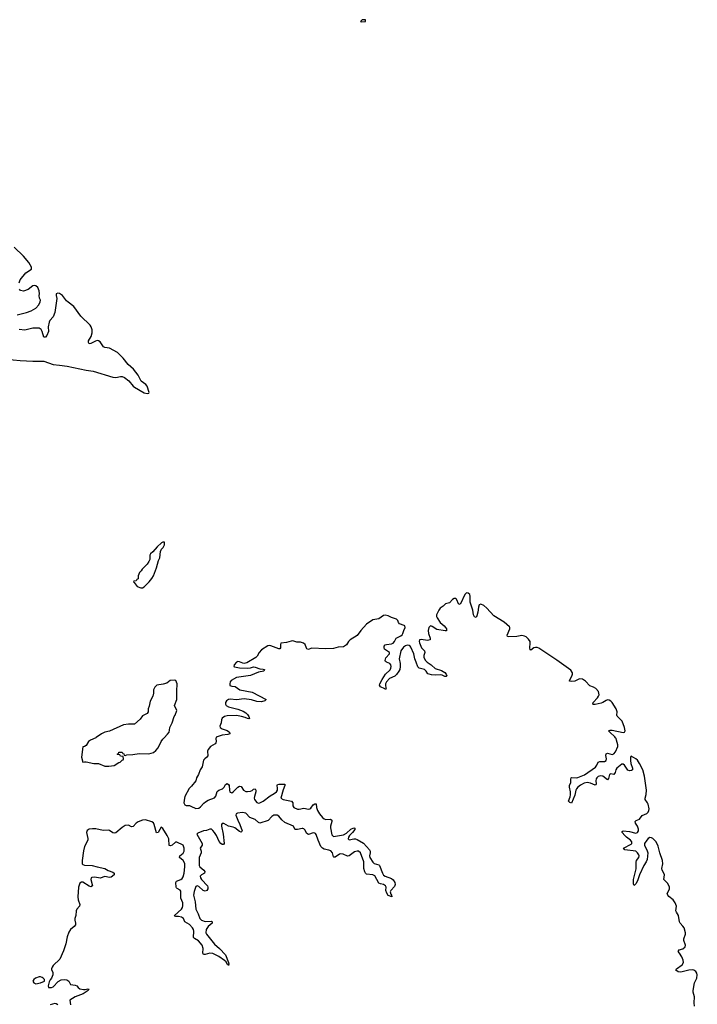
# Model space of a CAD drawing. Header units: inches. Extents: x 2528705 to 2676837, y 911742 to 1023252.
# Tile 92 of 143: x 2594742 to 2603396, y 976595 to 989172. Entities that reach past the tile are written whole.
import ezdxf

# ---------------------------------------------------------------- set-up
doc = ezdxf.new("R2010")
doc.units = ezdxf.units.IN
doc.header["$MEASUREMENT"] = 0
for name, color, linetype in [('C5997', 7, 'Continuous'), ('C5998', 7, 'Continuous'), ('C6907', 7, 'Continuous'), ('C6908', 7, 'Continuous')]:
    doc.layers.add(name, color=color, linetype=linetype)

msp = doc.modelspace()

# ---------------------------------------------------------------- linework, layer by layer
at = {"layer": 'C5997', "color": 5, "elevation": 20}
for points in [[(2597250, 980000), (2597246, 979990), (2597252, 979950), (2597247, 979933), (2597237, 979923), (2597180, 979890), (2597151, 979850), (2597142, 979830), (2597146, 979770), (2597134, 979750), (2597105, 979730), (2597088, 979712), (2597071, 979629), (2597049, 979590), (2597026, 979530), (2597002, 979490), (2596990, 979450), (2596938, 979382), (2596905, 979350), (2596850, 979250), (2596845, 979230), (2596839, 979170), (2596850, 979144), (2596870, 979133), (2596910, 979133), (2596928, 979128), (2596990, 979097), (2597030, 979102), (2597050, 979116), (2597094, 979166), (2597117, 979183), (2597150, 979203), (2597228, 979232), (2597245, 979255), (2597265, 979315), (2597287, 979330), (2597332, 979348), (2597352, 979370), (2597370, 979402), (2597390, 979415), (2597410, 979403), (2597416, 979390), (2597420, 979330), (2597426, 979310), (2597430, 979304), (2597450, 979298), (2597470, 979307), (2597530, 979368), (2597550, 979381), (2597570, 979379), (2597602, 979330), (2597630, 979313), (2597652, 979312), (2597690, 979319), (2597712, 979328), (2597730, 979343), (2597750, 979348), (2597759, 979330), (2597760, 979310), (2597739, 979250), (2597737, 979230), (2597742, 979210), (2597770, 979173), (2597790, 979165), (2597810, 979167), (2597850, 979189), (2597941, 979259), (2597993, 979287), (2598021, 979310), (2598033, 979330), (2598035, 979355), (2598030, 979390), (2598036, 979404), (2598051, 979409), (2598128, 979408), (2598130, 979390), (2598105, 979335), (2598078, 979230), (2598108, 979210), (2598215, 979190), (2598230, 979170), (2598232, 979130), (2598243, 979110), (2598290, 979089), (2598313, 979087), (2598370, 979099), (2598430, 979086), (2598446, 979090), (2598459, 979101), (2598490, 979141), (2598510, 979157), (2598530, 979156), (2598532, 979110), (2598544, 979070), (2598570, 979030), (2598610, 978982), (2598630, 978965), (2598650, 978955), (2598710, 978960), (2598728, 978948), (2598730, 978930), (2598711, 978870), (2598710, 978850), (2598730, 978759), (2598750, 978737), (2598879, 978761), (2598917, 978783), (2598970, 978832), (2599010, 978850), (2599024, 978844), (2599024, 978830), (2598994, 978790), (2598955, 978750), (2598942, 978730), (2598936, 978710), (2598950, 978695), (2599010, 978708), (2599030, 978708), (2599050, 978701), (2599133, 978653), (2599210, 978570), (2599219, 978550), (2599220, 978530), (2599210, 978490), (2599213, 978470), (2599250, 978410), (2599270, 978393), (2599330, 978378), (2599339, 978370), (2599374, 978270), (2599390, 978244), (2599410, 978232), (2599490, 978201), (2599510, 978185), (2599531, 978150), (2599536, 978124), (2599530, 978101), (2599482, 978050), (2599475, 978030), (2599481, 978001), (2599492, 977988), (2599494, 977970), (2599450, 977985), (2599430, 978014), (2599420, 978050), (2599424, 978090), (2599415, 978110), (2599390, 978124), (2599350, 978134), (2599330, 978144), (2599276, 978236), (2599250, 978251), (2599170, 978258), (2599158, 978270), (2599148, 978288), (2599139, 978330), (2599137, 978417), (2599095, 978530), (2599071, 978551), (2599050, 978553), (2599018, 978542), (2598950, 978492), (2598930, 978486), (2598874, 978514), (2598842, 978518), (2598825, 978515), (2598770, 978475), (2598755, 978475), (2598750, 978479), (2598736, 978530), (2598715, 978555), (2598690, 978566), (2598630, 978578), (2598610, 978588), (2598590, 978609), (2598554, 978690), (2598530, 978766), (2598518, 978778), (2598510, 978783), (2598490, 978784), (2598430, 978762), (2598410, 978778), (2598385, 978825), (2598370, 978838), (2598360, 978840), (2598350, 978842), (2598290, 978826), (2598266, 978826), (2598254, 978834), (2598238, 978870), (2598130, 978916), (2598090, 978950), (2598050, 979000), (2598030, 979011), (2597987, 979010), (2597964, 978996), (2597916, 978944), (2597810, 978911), (2597790, 978917), (2597750, 978957), (2597683, 978983), (2597630, 979037), (2597586, 979046), (2597522, 979038), (2597508, 979030), (2597504, 979010), (2597526, 978946), (2597555, 978890), (2597582, 978810), (2597579, 978801), (2597570, 978794), (2597550, 978801), (2597490, 978849), (2597470, 978858), (2597410, 978869), (2597350, 978904), (2597330, 978905), (2597319, 978890), (2597319, 978870), (2597341, 978770), (2597352, 978650), (2597344, 978636), (2597330, 978635), (2597309, 978650), (2597290, 978676), (2597256, 978750), (2597230, 978790), (2597210, 978815), (2597190, 978831), (2597170, 978831), (2597130, 978816), (2597090, 978811), (2597018, 978782), (2597004, 978770), (2597071, 978649), (2597071, 978629), (2597046, 978590), (2597060, 978550), (2597060, 978530), (2597036, 978470), (2597035, 978370), (2597042, 978350), (2597094, 978310), (2597108, 978290), (2597103, 978270), (2597064, 978250), (2597048, 978230), (2597053, 978210), (2597065, 978190), (2597139, 978110), (2597146, 978090), (2597145, 978070), (2597134, 978050), (2597110, 978041), (2597084, 978050), (2597030, 978100), (2597010, 978107), (2596990, 978098), (2596970, 978038), (2596961, 977990), (2596983, 977903), (2596990, 977811), (2597021, 977750), (2597044, 977690), (2597066, 977670), (2597110, 977653), (2597190, 977656), (2597201, 977650), (2597200, 977630), (2597150, 977588), (2597124, 977550), (2597120, 977510), (2597127, 977490), (2597230, 977362), (2597292, 977310), (2597370, 977227), (2597410, 977130), (2597413, 977107), (2597410, 977089), (2597404, 977104), (2597390, 977109), (2597377, 977137), (2597356, 977156), (2597284, 977204), (2597210, 977245), (2597170, 977250), (2597110, 977232), (2597090, 977230), (2597083, 977250), (2597087, 977310), (2597073, 977350), (2597024, 977404), (2596975, 977435), (2596963, 977450), (2596966, 977530), (2596962, 977550), (2596950, 977570), (2596910, 977613), (2596850, 977648), (2596833, 977690), (2596810, 977710), (2596770, 977717), (2596736, 977716), (2596723, 977723), (2596720, 977730), (2596807, 977810), (2596820, 977830), (2596827, 977853), (2596827, 977890), (2596801, 977950), (2596799, 978039), (2596790, 978055), (2596753, 978073), (2596743, 978083), (2596739, 978090), (2596735, 978150), (2596746, 978170), (2596799, 978190), (2596817, 978203), (2596830, 978224), (2596842, 978270), (2596853, 978350), (2596850, 978393), (2596832, 978432), (2596785, 978470), (2596789, 978490), (2596830, 978524), (2596844, 978550), (2596841, 978590), (2596828, 978630), (2596750, 978667), (2596730, 978665), (2596691, 978629), (2596670, 978619), (2596650, 978625), (2596645, 978710), (2596626, 978750), (2596570, 978840), (2596550, 978856), (2596530, 978830), (2596510, 978790), (2596490, 978786), (2596460, 978890), (2596450, 978912), (2596430, 978924), (2596350, 978953), (2596311, 978949), (2596254, 978926), (2596230, 978910), (2596190, 978867), (2596170, 978863), (2596130, 978884), (2596090, 978878), (2596050, 978852), (2595970, 978784), (2595950, 978781), (2595930, 978786), (2595890, 978816), (2595870, 978821), (2595810, 978815), (2595716, 978836), (2595670, 978838), (2595630, 978832), (2595605, 978815), (2595596, 978790), (2595613, 978713), (2595613, 978690), (2595571, 978610), (2595555, 978555), (2595538, 978430), (2595540, 978390), (2595550, 978380), (2595570, 978373), (2595669, 978369), (2595730, 978349), (2595829, 978329), (2595870, 978306), (2595930, 978284), (2595949, 978270), (2595950, 978250), (2595910, 978218), (2595890, 978216), (2595830, 978226), (2595770, 978208), (2595702, 978218), (2595665, 978215), (2595657, 978210), (2595652, 978190), (2595670, 978110), (2595650, 978097), (2595630, 978104), (2595550, 978154), (2595530, 978156), (2595510, 978143), (2595495, 978090), (2595485, 977970), (2595489, 977929), (2595510, 977870), (2595506, 977850), (2595474, 977810), (2595465, 977790), (2595459, 977730), (2595447, 977690), (2595447, 977670), (2595457, 977630), (2595456, 977610), (2595439, 977590), (2595390, 977550), (2595370, 977516), (2595350, 977458), (2595332, 977368), (2595301, 977279), (2595253, 977170), (2595170, 977090), (2595156, 977070), (2595149, 977050), (2595150, 977034), (2595164, 977004), (2595167, 976970), (2595150, 976928), (2595131, 976909), (2595118, 976882), (2595106, 976830), (2595111, 976811), (2595114, 976810), (2595150, 976810), (2595170, 976818), (2595233, 976887), (2595270, 976908), (2595310, 976913), (2595346, 976906), (2595359, 976899), (2595370, 976890), (2595390, 976850), (2595450, 976840), (2595470, 976829), (2595488, 976808), (2595510, 976791), (2595557, 976783), (2595577, 976783), (2595613, 976793), (2595631, 976790), (2595620, 976780), (2595616, 976770), (2595552, 976730), (2595449, 976691), (2595382, 976650), (2595392, 976590)], [(2595716, 980000), (2595647, 979970), (2595619, 979950), (2595590, 979899), (2595571, 979889), (2595550, 979886), (2595530, 979750), (2595550, 979688), (2595570, 979694), (2595590, 979694), (2595690, 979671), (2595750, 979671), (2595830, 979639), (2595882, 979638), (2595950, 979647), (2596010, 979685), (2596026, 979690), (2596050, 979714), (2596062, 979718), (2596066, 979730), (2596062, 979762), (2596030, 979766), (2596022, 979782), (2595990, 979786), (2595986, 979790), (2596002, 979798), (2596010, 979814), (2596050, 979814), (2596058, 979798), (2596073, 979793), (2596078, 979778), (2596090, 979774), (2596110, 979782), (2596185, 979785), (2596270, 979799), (2596390, 979795), (2596449, 979811), (2596482, 979838), (2596509, 979870), (2596548, 979950), (2596570, 979982), (2596587, 980000)], [(2595230, 976590), (2595210, 976602), (2595190, 976606), (2595130, 976587)]]:
    msp.add_lwpolyline(points, dxfattribs=at)
msp.add_lwpolyline([(2594990, 976945), (2594945, 976930), (2594922, 976910), (2594912, 976890), (2594922, 976870), (2594950, 976858), (2595010, 976868), (2595058, 976890), (2595058, 976910), (2595042, 976930), (2595030, 976939), (2595010, 976944)], close=True, dxfattribs=at)
at = {"layer": 'C5998', "color": 5, "elevation": 20}
for points in [[(2599150, 989172), (2599114, 989170), (2599094, 989150), (2599110, 989146), (2599150, 989147), (2599158, 989150), (2599158, 989170)], [(2596590, 982498), (2596570, 982498), (2596554, 982490), (2596500, 982440), (2596444, 982376), (2596412, 982350), (2596405, 982330), (2596404, 982276), (2596392, 982250), (2596370, 982218), (2596305, 982155), (2596292, 982130), (2596272, 982110), (2596254, 982070), (2596254, 982030), (2596238, 982022), (2596230, 982006), (2596198, 982002), (2596194, 981990), (2596204, 981984), (2596243, 981930), (2596290, 981913), (2596310, 981916), (2596330, 981928), (2596397, 981990), (2596430, 982034), (2596450, 982070), (2596490, 982171), (2596514, 982266), (2596530, 982298), (2596539, 982381), (2596553, 982407), (2596575, 982430), (2596590, 982462)]]:
    msp.add_lwpolyline(points, close=True, dxfattribs=at)
for points in [[(2594735, 985810), (2594749, 985850), (2594820, 985940), (2594893, 985987), (2594895, 986010), (2594860, 986070), (2594790, 986150), (2594670, 986268)], [(2594710, 985401), (2594830, 985432), (2594890, 985454), (2594950, 985489), (2594987, 985530), (2595005, 985570), (2595007, 985590), (2594996, 985616), (2594989, 985649), (2594995, 985670), (2594990, 985708), (2594972, 985750), (2594950, 985772), (2594930, 985777), (2594910, 985774), (2594850, 985724), (2594790, 985704), (2594752, 985712), (2594739, 985730)], [(2594570, 984837), (2594750, 984817), (2594910, 984808), (2594992, 984812), (2595050, 984808), (2595170, 984766), (2595250, 984760), (2595350, 984745), (2595590, 984694), (2595682, 984682), (2595930, 984606), (2595970, 984601), (2596030, 984613), (2596050, 984613), (2596080, 984600), (2596137, 984557), (2596190, 984490), (2596210, 984476), (2596330, 984407), (2596370, 984397), (2596390, 984401), (2596396, 984410), (2596370, 984490), (2596353, 984510), (2596295, 984555), (2596254, 984630), (2596196, 984710), (2596128, 984768), (2596062, 984850), (2595990, 984919), (2595890, 984974), (2595830, 984984), (2595813, 984993), (2595770, 985058), (2595750, 985071), (2595730, 985073), (2595710, 985067), (2595650, 985037), (2595630, 985033), (2595621, 985050), (2595621, 985070), (2595655, 985125), (2595666, 985170), (2595666, 985210), (2595655, 985250), (2595641, 985270), (2595525, 985385), (2595433, 985510), (2595362, 985562), (2595342, 985582), (2595290, 985647), (2595250, 985673), (2595230, 985679), (2595210, 985670), (2595208, 985650), (2595216, 985610), (2595193, 985430), (2595170, 985377), (2595129, 985331), (2595119, 985310), (2595107, 985250), (2595110, 985190), (2595090, 985139), (2595070, 985115), (2595050, 985118), (2595031, 985191), (2595015, 985215), (2594990, 985232), (2594910, 985233), (2594810, 985207), (2594734, 985214)], [(2600000, 980805), (2599970, 980810), (2599955, 980815), (2599934, 980850), (2599910, 980870), (2599843, 980890), (2599827, 980907), (2599804, 980964), (2599788, 981010), (2599775, 981070), (2599738, 981158), (2599730, 981170), (2599718, 981178), (2599690, 981182), (2599670, 981175), (2599644, 981156), (2599608, 981110), (2599589, 981010), (2599600, 980950), (2599602, 980910), (2599595, 980870), (2599585, 980850), (2599553, 980807), (2599533, 980787), (2599465, 980755), (2599425, 980715), (2599414, 980690), (2599413, 980673), (2599418, 980638), (2599424, 980630), (2599420, 980620), (2599410, 980618), (2599404, 980624), (2599349, 980650), (2599336, 980670), (2599341, 980690), (2599370, 980746), (2599412, 980810), (2599473, 980867), (2599484, 980890), (2599486, 980910), (2599482, 980930), (2599470, 980947), (2599425, 980965), (2599414, 980974), (2599410, 980986), (2599419, 981021), (2599465, 981070), (2599463, 981090), (2599403, 981130), (2599396, 981150), (2599398, 981170), (2599410, 981185), (2599427, 981193), (2599490, 981199), (2599513, 981210), (2599529, 981230), (2599548, 981272), (2599610, 981300), (2599626, 981314), (2599637, 981330), (2599647, 981370), (2599666, 981410), (2599660, 981430), (2599654, 981434), (2599593, 981453), (2599580, 981470), (2599570, 981497), (2599554, 981514), (2599490, 981535), (2599450, 981556), (2599410, 981566), (2599390, 981561), (2599330, 981520), (2599250, 981506), (2599170, 981450), (2599097, 981370), (2599053, 981307), (2598963, 981250), (2598943, 981230), (2598914, 981186), (2598877, 981163), (2598810, 981155), (2598750, 981139), (2598650, 981134), (2598470, 981145), (2598430, 981128), (2598410, 981137), (2598404, 981144), (2598388, 981190), (2598368, 981210), (2598330, 981220), (2598280, 981220), (2598230, 981236), (2598210, 981235), (2598150, 981215), (2598078, 981210), (2598071, 981190), (2598073, 981147), (2598063, 981137), (2598050, 981134), (2597950, 981173), (2597930, 981178), (2597910, 981176), (2597830, 981122), (2597802, 981090), (2597776, 981044), (2597757, 981023), (2597645, 980955), (2597610, 980949), (2597590, 980952), (2597550, 980969), (2597530, 980972), (2597510, 980965), (2597482, 980930), (2597479, 980910), (2597486, 980906), (2597550, 980895), (2597650, 980890), (2597690, 980894), (2597730, 980904), (2597750, 980902), (2597810, 980879), (2597850, 980878), (2597870, 980870), (2597858, 980850), (2597790, 980837), (2597690, 980797), (2597510, 980769), (2597445, 980730), (2597430, 980713), (2597424, 980690), (2597428, 980668), (2597450, 980658), (2597496, 980656), (2597554, 980614), (2597710, 980584), (2597892, 980490), (2597872, 980470), (2597830, 980458), (2597770, 980462), (2597703, 980483), (2597610, 980498), (2597510, 980484), (2597429, 980491), (2597410, 980487), (2597382, 980470), (2597372, 980450), (2597369, 980430), (2597378, 980410), (2597410, 980396), (2597530, 980367), (2597598, 980338), (2597630, 980317), (2597650, 980296), (2597667, 980270), (2597676, 980244), (2597670, 980241), (2597650, 980245), (2597620, 980260), (2597573, 980273), (2597510, 980283), (2597390, 980278), (2597356, 980270), (2597327, 980250), (2597320, 980230), (2597317, 980190), (2597300, 980150), (2597304, 980130), (2597330, 980114), (2597390, 980092), (2597410, 980079), (2597422, 980070), (2597427, 980050), (2597400, 980040), (2597330, 980032), (2597253, 980007), (2597250, 980000)], [(2600000, 981426), (2599990, 981429), (2599966, 981410), (2599958, 981370), (2599961, 981330), (2599985, 981270), (2599985, 981250), (2599950, 981243), (2599870, 981257), (2599846, 981250), (2599843, 981230), (2599846, 981214), (2599863, 981170), (2599874, 981150), (2599911, 981110), (2599916, 981090), (2599903, 981050), (2599902, 981030), (2599922, 980990), (2599945, 980965), (2599998, 980930), (2600000, 980928)], [(2596587, 980000), (2596630, 980045), (2596649, 980071), (2596656, 980096), (2596658, 980130), (2596689, 980190), (2596715, 980270), (2596729, 980290), (2596749, 980350), (2596718, 980410), (2596748, 980490), (2596749, 980630), (2596755, 980655), (2596755, 980690), (2596735, 980730), (2596715, 980735), (2596666, 980730), (2596622, 980698), (2596575, 980685), (2596492, 980670), (2596470, 980646), (2596452, 980610), (2596452, 980570), (2596442, 980530), (2596410, 980466), (2596397, 980403), (2596382, 980370), (2596382, 980330), (2596372, 980310), (2596310, 980278), (2596282, 980238), (2596210, 980175), (2596130, 980175), (2596070, 980167), (2595890, 980084), (2595830, 980070), (2595788, 980050), (2595719, 980001), (2595716, 980000)]]:
    msp.add_lwpolyline(points, dxfattribs=at)
at = {"layer": 'C6907', "color": 5, "elevation": 20}
msp.add_lwpolyline([(2603359, 976570), (2603355, 976615), (2603358, 976690), (2603342, 976750), (2603342, 976770), (2603362, 976870), (2603390, 976930), (2603396, 976970), (2603391, 976991), (2603375, 977015), (2603351, 977031), (2603335, 977035), (2603288, 977032), (2603187, 977007), (2603150, 977010), (2603122, 977030), (2603129, 977050), (2603201, 977099), (2603219, 977130), (2603217, 977157), (2603200, 977200), (2603170, 977250), (2603151, 977270), (2603164, 977290), (2603210, 977305), (2603240, 977330), (2603244, 977350), (2603223, 977410), (2603223, 977430), (2603246, 977490), (2603247, 977510), (2603228, 977570), (2603213, 977593), (2603178, 977630), (2603167, 977650), (2603157, 977730), (2603128, 977770), (2603122, 977790), (2603128, 977850), (2603113, 977890), (2603089, 977930), (2603034, 977974), (2603018, 977990), (2603010, 978010), (2603034, 978050), (2603040, 978070), (2603039, 978090), (2603019, 978139), (2602970, 978190), (2602976, 978250), (2602970, 978270), (2602945, 978310), (2602941, 978330), (2602957, 978390), (2602952, 978430), (2602918, 978530), (2602895, 978615), (2602870, 978670), (2602830, 978712), (2602810, 978723), (2602790, 978724), (2602770, 978714), (2602750, 978692), (2602723, 978650), (2602723, 978623), (2602752, 978570), (2602763, 978530), (2602755, 978445), (2602744, 978416), (2602715, 978370), (2602659, 978250), (2602630, 978173), (2602610, 978134), (2602590, 978112), (2602580, 978130), (2602581, 978190), (2602614, 978326), (2602617, 978370), (2602614, 978410), (2602619, 978430), (2602651, 978470), (2602654, 978490), (2602650, 978505), (2602634, 978530), (2602610, 978551), (2602469, 978569), (2602455, 978590), (2602550, 978641), (2602558, 978650), (2602559, 978670), (2602544, 978690), (2602490, 978728), (2602469, 978750), (2602436, 978790), (2602436, 978804), (2602451, 978809), (2602530, 978801), (2602610, 978781), (2602630, 978788), (2602643, 978810), (2602646, 978834), (2602634, 978870), (2602607, 978910), (2602602, 978930), (2602616, 978944), (2602659, 978961), (2602692, 979008), (2602750, 979033), (2602767, 979050), (2602776, 979070), (2602779, 979090), (2602768, 979150), (2602759, 979170), (2602729, 979210), (2602729, 979230), (2602744, 979276), (2602745, 979330), (2602721, 979510), (2602699, 979590), (2602659, 979670), (2602630, 979715), (2602610, 979732), (2602550, 979763), (2602543, 979750), (2602542, 979710), (2602549, 979669), (2602569, 979610), (2602569, 979590), (2602557, 979583), (2602530, 979579), (2602510, 979585), (2602466, 979650), (2602450, 979663), (2602430, 979664), (2602370, 979610), (2602355, 979590), (2602345, 979555), (2602330, 979529), (2602290, 979537), (2602276, 979530), (2602262, 979478), (2602250, 979463), (2602191, 979511), (2602165, 979515), (2602130, 979503), (2602112, 979490), (2602104, 979476), (2602100, 979450), (2602106, 979410), (2602102, 979398), (2602090, 979394), (2602030, 979421), (2601990, 979428), (2601950, 979420), (2601904, 979396), (2601870, 979370), (2601852, 979348), (2601844, 979330), (2601830, 979268), (2601790, 979165), (2601770, 979174), (2601752, 979190), (2601774, 979246), (2601778, 979270), (2601777, 979310), (2601764, 979370), (2601765, 979390), (2601780, 979430), (2601780, 979470), (2601784, 979490), (2601790, 979494), (2601848, 979488), (2601870, 979492), (2601954, 979526), (2602095, 979625), (2602113, 979650), (2602130, 979690), (2602150, 979695), (2602210, 979695), (2602230, 979709), (2602235, 979730), (2602228, 979772), (2602230, 979795), (2602250, 979803), (2602310, 979786), (2602330, 979794), (2602350, 979819), (2602379, 979890), (2602380, 979910), (2602365, 979970), (2602359, 979990), (2602352, 980000)], dxfattribs=at)
at = {"layer": 'C6908', "color": 5, "elevation": 20}
for points in [[(2602352, 980000), (2602344, 980010), (2602278, 980070), (2602263, 980090), (2602282, 980098), (2602310, 980098), (2602450, 980066), (2602468, 980072), (2602475, 980090), (2602468, 980130), (2602435, 980210), (2602415, 980235), (2602374, 980274), (2602368, 980290), (2602372, 980330), (2602361, 980370), (2602310, 980450), (2602290, 980469), (2602270, 980481), (2602250, 980484), (2602230, 980477), (2602190, 980450), (2602170, 980443), (2602090, 980425), (2602070, 980425), (2602060, 980430), (2602066, 980450), (2602123, 980510), (2602135, 980530), (2602141, 980550), (2602140, 980570), (2602133, 980590), (2602098, 980630), (2602070, 980647), (2602022, 980662), (2601970, 980723), (2601930, 980748), (2601890, 980752), (2601830, 980723), (2601790, 980720), (2601763, 980723), (2601762, 980730), (2601795, 980785), (2601802, 980810), (2601801, 980830), (2601782, 980862), (2601600, 980990), (2601370, 981143), (2601350, 981152), (2601330, 981154), (2601310, 981147), (2601270, 981120), (2601263, 981123), (2601255, 981150), (2601262, 981210), (2601260, 981230), (2601241, 981261), (2601210, 981287), (2601190, 981298), (2601156, 981304), (2601090, 981292), (2600989, 981289), (2600973, 981293), (2600968, 981310), (2601002, 981390), (2601002, 981410), (2600998, 981418), (2600930, 981478), (2600798, 981558), (2600710, 981656), (2600670, 981691), (2600630, 981708), (2600610, 981699), (2600600, 981670), (2600594, 981606), (2600582, 981558), (2600570, 981536), (2600550, 981543), (2600539, 981570), (2600529, 981630), (2600497, 981730), (2600495, 981810), (2600490, 981830), (2600470, 981847), (2600450, 981849), (2600425, 981830), (2600370, 981710), (2600350, 981704), (2600321, 981770), (2600310, 981778), (2600290, 981777), (2600270, 981767), (2600230, 981722), (2600178, 981710), (2600150, 981680), (2600110, 981656), (2600093, 981630), (2600067, 981570), (2600066, 981550), (2600073, 981530), (2600110, 981470), (2600164, 981430), (2600182, 981410), (2600194, 981390), (2600194, 981366), (2600175, 981365), (2600070, 981384), (2600010, 981423), (2600000, 981426)], [(2600000, 980928), (2600050, 980884), (2600130, 980857), (2600170, 980834), (2600187, 980810), (2600195, 980790), (2600190, 980784), (2600170, 980783), (2600139, 980799), (2600110, 980805), (2600050, 980798), (2600000, 980805)]]:
    msp.add_lwpolyline(points, dxfattribs=at)

doc.saveas('drawing.dxf')
